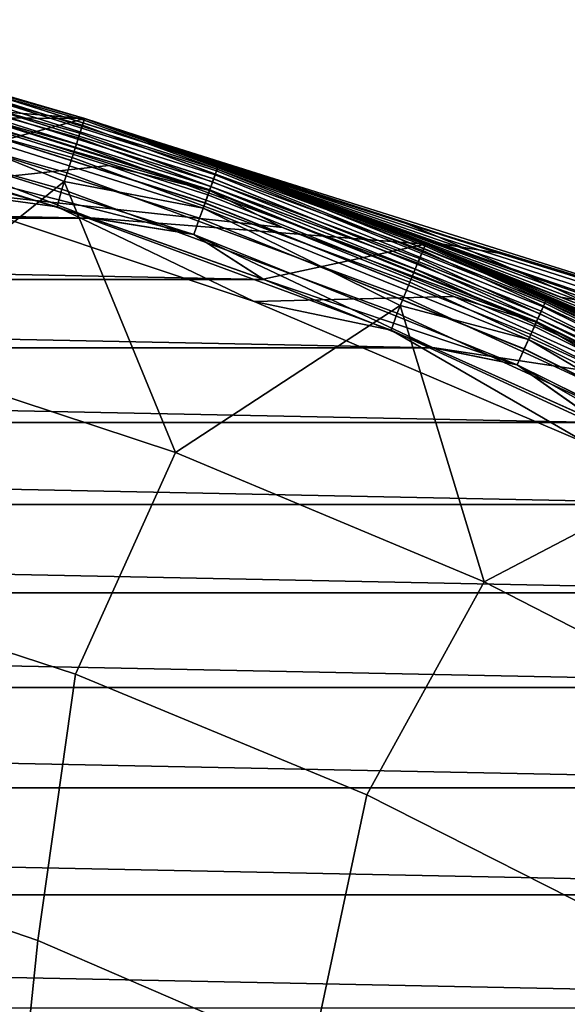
# Model space of a CAD drawing. Header units: metres. Extents: x -25 to 167, y -25 to 25.
# Tile 74 of 135: x 7.37 to 10.33, y 18.99 to 24.31. Entities that reach past the tile are written whole.
import ezdxf

# ---------------------------------------------------------------- set-up
doc = ezdxf.new("R2010")
doc.units = ezdxf.units.M
doc.layers.add('solid_12_061_372_XXX', color=7, linetype='CONTINUOUS')

msp = doc.modelspace()

# ---------------------------------------------------------------- linework, layer by layer
at = {"layer": 'solid_12_061_372_XXX'}
for points in [[(4.902173, 24.004269), (3.929775, 24.182348), (5.83615, 24.309244), (7.725421, 23.776413)], [(7.724886, 23.774736, 100.201744), (5.835727, 24.307535, 100.201744), (5.810244, 24.201427, 112.706161), (7.691155, 23.670956, 112.706161)], [(5.833918, 24.300018, 99.09697), (7.722491, 23.767385, 99.09697), (7.725425, 23.776413, 99), (5.836133, 24.309248, 99)], [(6.622365, 24.098434, 100.149643), (5.835727, 24.307535, 100.201744), (7.724886, 23.774736, 100.201744)], [(5.836133, 24.309248, 99), (7.725425, 23.776413, 99), (7.725421, 23.776413), (5.83615, 24.309244)], [(7.725425, 23.776413, -99.5), (5.836134, 24.309248, -99.5), (5.836134, 24.309248, -0.5), (7.725425, 23.776413, -0.5)], [(6.622022, 24.097183, -0.403033), (7.725425, 23.776413, -0.5), (5.836134, 24.309248, -0.5)], [(6.621992, 24.097073, -99.597542), (5.836134, 24.309248, -99.5), (7.725425, 23.776413, -99.5)], [(7.713722, 23.740395, 99.190887), (5.827293, 24.272421, 99.190887), (5.816514, 24.227524, 99.277458), (7.699453, 23.69648, 99.277458)], [(7.722491, 23.767385, 99.09697), (5.833918, 24.300018, 99.09697), (5.827293, 24.272421, 99.190887), (7.713722, 23.740395, 99.190887)], [(7.699453, 23.69648, 99.277458), (5.816514, 24.227524, 99.277458), (5.801995, 24.167049, 99.353348), (7.680235, 23.637331, 99.353348)], [(6.590601, 23.982843, 112.919861), (7.691155, 23.670956, 112.706161), (5.810244, 24.201427, 112.706161)], [(7.680235, 23.637331, 99.353348), (5.801995, 24.167049, 99.353348), (5.784297, 24.093332, 99.415627), (7.656807, 23.565229, 99.415627)], [(7.656807, 23.565229, 99.415627), (5.784297, 24.093332, 99.415627), (5.764101, 24.009207, 99.461899), (7.630072, 23.482948, 99.461899)], [(8.437544, 23.492645, -99.691429), (6.614442, 24.069601, -99.691429), (6.621992, 24.097073, -99.597542), (8.447174, 23.519459, -99.597542)], [(8.447213, 23.519567, -0.403033), (6.622022, 24.097183, -0.403033), (6.614502, 24.069818, -0.309112), (8.43762, 23.492857, -0.309112)], [(8.440959, 23.502153, 100.100967), (6.617119, 24.079344, 100.100967), (6.622365, 24.098434, 100.149643), (8.447652, 23.520786, 100.149643)], [(8.447174, 23.519459, -99.597542), (6.621992, 24.097073, -99.597542), (7.725425, 23.776413, -99.5)], [(8.447213, 23.519567, -0.403033), (7.725425, 23.776413, -0.5), (6.622022, 24.097183, -0.403033)], [(8.447652, 23.520786, 100.149643), (6.622365, 24.098434, 100.149643), (7.724886, 23.774736, 100.201744)], [(8.416152, 23.433083, 100.027008), (6.597672, 24.008575, 100.027008), (6.608694, 24.048685, 100.05912), (8.430212, 23.472231, 100.05912)], [(8.421902, 23.449093, -99.777946), (6.60218, 24.024979, -99.777946), (6.614442, 24.069601, -99.691429), (8.437544, 23.492645, -99.691429)], [(8.43762, 23.492857, -0.309112), (6.614502, 24.069818, -0.309112), (6.602267, 24.025295, -0.222541), (8.422012, 23.449402, -0.222541)], [(8.430212, 23.472231, 100.05912), (6.608694, 24.048685, 100.05912), (6.617119, 24.079344, 100.100967), (8.440959, 23.502153, 100.100967)], [(5.863843, 23.787914), (4.902173, 24.004269), (7.725421, 23.776413)], [(7.630072, 23.482948, 99.461899), (5.764101, 24.009207, 99.461899), (5.742183, 23.917913, 99.490395), (7.601059, 23.393656, 99.490395)], [(8.407131, 23.407969, 112.919861), (6.590601, 23.982843, 112.919861), (6.577971, 23.936884, 113.129547), (8.391021, 23.36311, 113.129547)], [(8.39975, 23.387413, 100.006836), (6.584814, 23.961784, 100.006836), (6.597672, 24.008575, 100.027008), (8.416152, 23.433083, 100.027008)], [(8.40085, 23.390478, -99.85376), (6.585677, 23.964926, -99.85376), (6.60218, 24.024979, -99.777946), (8.421902, 23.449093, -99.777946)], [(8.422012, 23.449402, -0.222541), (6.602267, 24.025295, -0.222541), (6.585787, 23.965326, -0.146655), (8.40099, 23.390871, -0.146655)], [(8.407131, 23.407969, 112.919861), (7.691155, 23.670956, 112.706161), (6.590601, 23.982843, 112.919861)], [(6.557526, 23.862486, 113.330261), (5.752594, 23.9613, 113.5177), (6.497894, 22.538771, 115.189415), (7.614842, 23.436092, 113.5177)], [(8.391021, 23.36311, 113.129547), (6.577971, 23.936884, 113.129547), (6.557526, 23.862486, 113.330261), (8.364941, 23.290495, 113.330261)], [(8.375199, 23.319059, -99.915955), (6.565568, 23.89175, -99.915955), (6.585677, 23.964926, -99.85376), (8.40085, 23.390478, -99.85376)], [(8.40099, 23.390871, -0.146655), (6.585787, 23.965326, -0.146655), (6.565698, 23.892223, -0.084374), (8.375364, 23.319519, -0.084374)], [(8.39975, 23.387413, 100.006836), (6.901101, 23.818144, 100), (6.584814, 23.961784, 100.006836)], [(6.781271, 23.407312, 100), (4.872964, 23.877981, 100), (6.901101, 23.818144, 100), (7.855518, 23.520983, 100)], [(5.742183, 23.917913, 99.490395), (5.723153, 23.822165, 99.5), (7.575758, 23.299309, 99.5), (7.601059, 23.393656, 99.490395)], [(8.345937, 23.237583, -99.962128), (6.542629, 23.808275, -99.962128), (6.565568, 23.89175, -99.915955), (8.375199, 23.319059, -99.915955)], [(8.375364, 23.319519, -0.084374), (6.565698, 23.892223, -0.084374), (6.542773, 23.8088, -0.038098), (8.346121, 23.238096, -0.038098)], [(8.364941, 23.290495, 113.330261), (6.557526, 23.862486, 113.330261), (7.614842, 23.436092, 113.5177)], [(6.781241, 23.407309, 99.5), (7.575758, 23.299309, 99.5), (5.723153, 23.822165, 99.5)], [(6.81457, 23.533012), (5.863843, 23.787914), (7.725421, 23.776413)], [(8.31419, 23.149191, -99.990509), (6.517741, 23.717712, -99.990509), (6.542629, 23.808275, -99.962128), (8.345937, 23.237583, -99.962128)], [(8.346121, 23.238096, -0.038098), (6.542773, 23.8088, -0.038098), (6.517894, 23.718269, -0.009607), (8.314385, 23.149734, -0.009607)], [(7.757788, 23.238894), (6.81457, 23.533012), (7.725421, 23.776413), (9.567097, 23.096985)], [(8.39975, 23.387413, 100.006836), (7.855518, 23.520983, 100), (6.901101, 23.818144, 100)], [(9.566419, 23.09536, 100.201744), (7.724886, 23.774736, 100.201744), (7.691155, 23.670956, 112.706161), (9.524645, 22.994547, 112.706161)], [(7.722491, 23.767385, 99.09697), (9.563453, 23.088219, 99.09697), (9.567086, 23.096989, 99), (7.725425, 23.776413, 99)], [(8.447652, 23.520786, 100.149643), (7.724886, 23.774736, 100.201744), (9.566419, 23.09536, 100.201744)], [(9.827353, 22.987455, 42.300751), (9.567097, 23.096985), (7.725421, 23.776413), (9.564843, 23.097918, 43.710884)], [(9.315799, 23.19948, 45.143978), (9.564843, 23.097918, 43.710884), (7.725421, 23.776413)], [(9.080072, 23.292751, 46.601227), (9.315799, 23.19948, 45.143978), (7.725421, 23.776413)], [(8.857571, 23.378269, 48.083965), (9.080072, 23.292751, 46.601227), (7.725421, 23.776413)], [(8.648287, 23.456495, 49.593147), (8.857571, 23.378269, 48.083965), (7.725421, 23.776413)], [(8.452227, 23.527853, 51.1297), (8.648287, 23.456495, 49.593147), (7.725421, 23.776413)], [(8.269363, 23.592745, 52.695084), (8.452227, 23.527853, 51.1297), (7.725421, 23.776413)], [(8.099745, 23.651514, 54.290565), (8.269363, 23.592745, 52.695084), (7.725421, 23.776413)], [(7.943431, 23.70447, 55.916973), (8.099745, 23.651514, 54.290565), (7.725421, 23.776413)], [(7.942573, 23.704758, 63.38419), (7.943431, 23.70447, 55.916973), (7.725421, 23.776413)], [(7.941704, 23.70505, 70.849777), (7.942573, 23.704758, 63.38419), (7.725421, 23.776413)], [(7.725425, 23.776413, 99), (7.941704, 23.70505, 70.849777), (7.725421, 23.776413)], [(7.725425, 23.776413, 99), (9.567086, 23.096989, 99), (8.549513, 23.492676, 72.193245), (7.941704, 23.70505, 70.849777)], [(9.567086, 23.096989, -99.5), (7.725425, 23.776413, -99.5), (7.725425, 23.776413, -0.5), (9.567086, 23.096989, -0.5)], [(8.447213, 23.519567, -0.403033), (9.567086, 23.096989, -0.5), (7.725425, 23.776413, -0.5)], [(8.447174, 23.519459, -99.597542), (7.725425, 23.776413, -99.5), (9.567086, 23.096989, -99.5)], [(8.31419, 23.149191, -99.990509), (6.817706, 23.532104, -100), (6.517741, 23.717712, -99.990509)], [(6.517894, 23.718269, -0.009607), (6.81457, 23.533012), (7.757788, 23.238894)], [(8.314385, 23.149734, -0.009607), (6.517894, 23.718269, -0.009607), (7.757788, 23.238894)], [(9.552592, 23.061998, 99.190887), (7.713722, 23.740395, 99.190887), (7.699453, 23.69648, 99.277458), (9.534923, 23.019339, 99.277458)], [(9.563453, 23.088219, 99.09697), (7.722491, 23.767385, 99.09697), (7.713722, 23.740395, 99.190887), (9.552592, 23.061998, 99.190887)], [(9.534923, 23.019339, 99.277458), (7.699453, 23.69648, 99.277458), (7.680235, 23.637331, 99.353348), (9.511123, 22.961882, 99.353348)], [(8.407131, 23.407969, 112.919861), (9.524645, 22.994547, 112.706161), (7.691155, 23.670956, 112.706161)], [(9.991951, 23.041945, 71.382515), (7.942573, 23.704758, 63.38419), (7.941704, 23.70505, 70.849777)], [(8.932673, 23.378252, 71.132744), (7.941704, 23.70505, 70.849777), (8.549513, 23.492676, 72.193245)], [(8.932673, 23.378252, 71.132744), (9.991951, 23.041945, 71.382515), (7.941704, 23.70505, 70.849777)], [(11.589143, 22.557209, 56.962173), (7.943431, 23.70447, 55.916973), (7.942573, 23.704758, 63.38419), (9.991951, 23.041945, 71.382515)], [(9.634177, 23.136204, 54.390141), (8.099745, 23.651514, 54.290565), (7.943431, 23.70447, 55.916973), (9.462195, 23.20849, 56.343185)], [(9.462195, 23.20849, 56.343185), (7.943431, 23.70447, 55.916973), (11.589143, 22.557209, 56.962173)], [(9.511123, 22.961882, 99.353348), (7.680235, 23.637331, 99.353348), (7.656807, 23.565229, 99.415627), (9.48211, 22.89184, 99.415627)], [(9.822404, 23.055649, 52.479565), (8.269363, 23.592745, 52.695084), (8.099745, 23.651514, 54.290565), (9.634177, 23.136204, 54.390141)], [(9.48211, 22.89184, 99.415627), (7.656807, 23.565229, 99.415627), (7.630072, 23.482948, 99.461899), (9.449002, 22.811909, 99.461899)], [(10.02975, 22.965122, 50.613194), (8.452227, 23.527853, 51.1297), (8.269363, 23.592745, 52.695084), (9.822404, 23.055649, 52.479565)], [(-7.76133, 23.237709, -100), (-6.817706, 23.532104, -100), (7.76133, 23.237709, -100)], [(-6.817706, 23.532104, -100), (6.817706, 23.532104, -100), (7.76133, 23.237709, -100)], [(6.781271, 23.407312, 100), (7.855518, 23.520983, 100), (8.793297, 23.186825, 100)], [(8.31419, 23.149191, -99.990509), (7.76133, 23.237709, -100), (6.817706, 23.532104, -100)], [(8.39975, 23.387413, 100.006836), (8.793297, 23.186825, 100), (7.855518, 23.520983, 100)], [(10.211131, 22.777826, -99.691429), (8.437544, 23.492645, -99.691429), (8.447174, 23.519459, -99.597542), (10.222786, 22.803823, -99.597542)], [(10.222833, 22.803928, -0.403033), (8.447213, 23.519567, -0.403033), (8.43762, 23.492857, -0.309112), (10.211224, 22.778032, -0.309112)], [(10.215264, 22.787045, 100.100967), (8.440959, 23.502153, 100.100967), (8.447652, 23.520786, 100.149643), (10.223363, 22.805111, 100.149643)], [(10.222786, 22.803823, -99.597542), (8.447174, 23.519459, -99.597542), (9.567086, 23.096989, -99.5)], [(10.222833, 22.803928, -0.403033), (9.567086, 23.096989, -0.5), (8.447213, 23.519567, -0.403033)], [(10.223363, 22.805111, 100.149643), (8.447652, 23.520786, 100.149643), (9.566419, 23.09536, 100.201744)], [(10.02975, 22.965122, 50.613194), (8.648287, 23.456495, 49.593147), (8.452227, 23.527853, 51.1297)], [(9.449002, 22.811909, 99.461899), (7.630072, 23.482948, 99.461899), (7.601059, 23.393656, 99.490395), (9.413073, 22.725168, 99.490395)], [(10.185242, 22.720076, 100.027008), (8.416152, 23.433083, 100.027008), (8.430212, 23.472231, 100.05912), (10.202258, 22.758032, 100.05912)], [(10.192201, 22.735598, -99.777946), (8.421902, 23.449093, -99.777946), (8.437544, 23.492645, -99.691429), (10.211131, 22.777826, -99.691429)], [(10.211224, 22.778032, -0.309112), (8.43762, 23.492857, -0.309112), (8.422012, 23.449402, -0.222541), (10.192335, 22.735897, -0.222541)], [(10.202258, 22.758032, 100.05912), (8.430212, 23.472231, 100.05912), (8.440959, 23.502153, 100.100967), (10.215264, 22.787045, 100.100967)], [(9.567086, 23.096989, 99), (9.164354, 23.259722, 73.508316), (8.549513, 23.492676, 72.193245)], [(9.617282, 23.104759, 72.658722), (8.549513, 23.492676, 72.193245), (9.164354, 23.259722, 73.508316)], [(9.963392, 23.049208, 71.42881), (8.932673, 23.378252, 71.132744), (8.549513, 23.492676, 72.193245), (9.617282, 23.104759, 72.658722)], [(10.02975, 22.965122, 50.613194), (10.255836, 22.863947, 48.791027), (8.857571, 23.378269, 48.083965), (8.648287, 23.456495, 49.593147)], [(7.614842, 23.436092, 113.5177), (6.497894, 22.538771, 115.189415), (8.215601, 21.970953, 115.189415)], [(6.781271, 23.407312, 100), (8.640463, 22.787071, 100), (8.640592, 22.787025, 99.5), (6.781241, 23.407309, 99.5)], [(6.781241, 23.407309, 99.5), (8.640592, 22.787025, 99.5), (7.575758, 23.299309, 99.5)], [(8.640463, 22.787071, 100), (6.781271, 23.407312, 100), (8.793297, 23.186825, 100), (9.719328, 22.813776, 100)], [(8.364941, 23.290495, 113.330261), (7.614842, 23.436092, 113.5177), (8.215601, 21.970953, 115.189415), (9.43014, 22.766394, 113.5177)], [(10.174326, 22.695724, 112.919861), (8.407131, 23.407969, 112.919861), (8.391021, 23.36311, 113.129547), (10.154828, 22.652231, 113.129547)], [(10.165392, 22.675795, 100.006836), (8.39975, 23.387413, 100.006836), (8.416152, 23.433083, 100.027008), (10.185242, 22.720076, 100.027008)], [(10.166724, 22.678768, -99.85376), (8.40085, 23.390478, -99.85376), (8.421902, 23.449093, -99.777946), (10.192201, 22.735598, -99.777946)], [(10.192335, 22.735897, -0.222541), (8.422012, 23.449402, -0.222541), (8.40099, 23.390871, -0.146655), (10.166894, 22.679148, -0.146655)], [(10.174326, 22.695724, 112.919861), (9.524645, 22.994547, 112.706161), (8.407131, 23.407969, 112.919861)], [(7.601059, 23.393656, 99.490395), (7.575758, 23.299309, 99.5), (9.381563, 22.632635, 99.5), (9.413073, 22.725168, 99.490395)], [(10.154828, 22.652231, 113.129547), (8.391021, 23.36311, 113.129547), (8.364941, 23.290495, 113.330261), (10.123266, 22.581825, 113.330261)], [(10.135681, 22.60952, -99.915955), (8.375199, 23.319059, -99.915955), (8.40085, 23.390478, -99.85376), (10.166724, 22.678768, -99.85376)], [(10.166894, 22.679148, -0.146655), (8.40099, 23.390871, -0.146655), (8.375364, 23.319519, -0.084374), (10.135881, 22.609968, -0.084374)], [(10.165392, 22.675795, 100.006836), (8.793297, 23.186825, 100), (8.39975, 23.387413, 100.006836)], [(10.255836, 22.863947, 48.791027), (10.500285, 22.751442, 47.013058), (9.080072, 23.292751, 46.601227), (8.857571, 23.378269, 48.083965)], [(8.932673, 23.378252, 71.132744), (9.963392, 23.049208, 71.42881), (9.991951, 23.041945, 71.382515)], [(8.640592, 22.787025, 99.5), (9.381563, 22.632635, 99.5), (7.575758, 23.299309, 99.5)], [(10.100268, 22.530525, -99.962128), (8.345937, 23.237583, -99.962128), (8.375199, 23.319059, -99.915955), (10.135681, 22.60952, -99.915955)], [(10.135881, 22.609968, -0.084374), (8.375364, 23.319519, -0.084374), (8.346121, 23.238096, -0.038098), (10.100491, 22.531021, -0.038098)], [(10.762718, 22.626934, 45.279282), (9.315799, 23.19948, 45.143978), (9.080072, 23.292751, 46.601227), (10.500285, 22.751442, 47.013058)], [(-8.693059, 22.905577, -100), (-7.76133, 23.237709, -100), (8.693059, 22.905577, -100)], [(-7.76133, 23.237709, -100), (7.76133, 23.237709, -100), (8.693059, 22.905577, -100)], [(8.689127, 22.90707), (7.757788, 23.238894), (9.567097, 23.096985)], [(8.314385, 23.149734, -0.009607), (7.757788, 23.238894), (8.689127, 22.90707)], [(8.31419, 23.149191, -99.990509), (8.693059, 22.905577, -100), (7.76133, 23.237709, -100)], [(10.100491, 22.531021, -0.038098), (8.346121, 23.238096, -0.038098), (8.314385, 23.149734, -0.009607), (10.062084, 22.445349, -0.009607)], [(10.123266, 22.581825, 113.330261), (8.364941, 23.290495, 113.330261), (9.43014, 22.766394, 113.5177)], [(9.567086, 23.096989, 99), (9.784621, 23.005676, 74.792435), (9.164354, 23.259722, 73.508316)], [(10.295562, 22.809858, 74.127754), (9.164354, 23.259722, 73.508316), (9.784621, 23.005676, 74.792435)], [(10.611513, 22.756182, 72.897774), (9.617282, 23.104759, 72.658722), (9.164354, 23.259722, 73.508316), (10.295562, 22.809858, 74.127754)], [(10.061848, 22.444822, -99.990509), (8.31419, 23.149191, -99.990509), (8.345937, 23.237583, -99.962128), (10.100268, 22.530525, -99.962128)], [(10.165392, 22.675795, 100.006836), (9.719328, 22.813776, 100), (8.793297, 23.186825, 100)], [(11.042755, 22.489742, 43.589691), (9.564843, 23.097918, 43.710884), (9.315799, 23.19948, 45.143978), (10.762718, 22.626934, 45.279282)], [(9.462195, 23.20849, 56.343185), (11.589143, 22.557209, 56.962173), (11.023142, 22.725513, 56.78355)], [(9.462195, 23.20849, 56.343185), (11.023142, 22.725513, 56.78355), (11.164761, 22.648603, 54.895077), (9.634177, 23.136204, 54.390141)], [(10.061848, 22.444822, -99.990509), (8.693059, 22.905577, -100), (8.31419, 23.149191, -99.990509)], [(8.314385, 23.149734, -0.009607), (8.689127, 22.90707), (9.60406, 22.539095)], [(10.062084, 22.445349, -0.009607), (8.314385, 23.149734, -0.009607), (9.60406, 22.539095)], [(9.634177, 23.136204, 54.390141), (11.164761, 22.648603, 54.895077), (11.323208, 22.562424, 53.048645), (9.822404, 23.055649, 52.479565)], [(9.60406, 22.539095), (8.689127, 22.90707), (9.567097, 23.096985), (11.349804, 22.275143)], [(11.34897, 22.27359, 100.201744), (9.566419, 23.09536, 100.201744), (9.524645, 22.994547, 112.706161), (11.29941, 22.176371, 112.706161)], [(11.345453, 22.266705, 99.09697), (9.563453, 23.088219, 99.09697), (9.552592, 23.061998, 99.190887), (11.332569, 22.241419, 99.190887)], [(9.563453, 23.088219, 99.09697), (11.345453, 22.266705, 99.09697), (11.349764, 22.275162, 99), (9.567086, 23.096989, 99)], [(11.340018, 22.339191, 41.944283), (9.827353, 22.987455, 42.300751), (9.564843, 23.097918, 43.710884), (11.042755, 22.489742, 43.589691)], [(10.223363, 22.805111, 100.149643), (9.566419, 23.09536, 100.201744), (11.34897, 22.27359, 100.201744)], [(9.567086, 23.096989, 99), (11.349764, 22.275162, 99), (10.40833, 22.730303, 76.041977), (9.784621, 23.005676, 74.792435)], [(11.349763, 22.275164, -99.5), (9.567086, 23.096989, -99.5), (9.567086, 23.096989, -0.5), (11.349763, 22.275164, -0.5)], [(10.222833, 22.803928, -0.403033), (11.349763, 22.275164, -0.5), (9.567086, 23.096989, -0.5)], [(10.222786, 22.803823, -99.597542), (9.567086, 23.096989, -99.5), (11.349763, 22.275164, -99.5)], [(11.690873, 22.098043, 34.278442), (11.349804, 22.275143), (9.567097, 23.096985), (11.344892, 22.277645, 35.564861)], [(11.013797, 22.443178, 36.871738), (11.344892, 22.277645, 35.564861), (9.567097, 23.096985)], [(10.696624, 22.596067, 38.198689), (11.013797, 22.443178, 36.871738), (9.567097, 23.096985)], [(10.393106, 22.737267, 39.545624), (10.696624, 22.596067, 38.198689), (9.567097, 23.096985)], [(10.103414, 22.867466, 40.91264), (10.393106, 22.737267, 39.545624), (9.567097, 23.096985)], [(9.827353, 22.987455, 42.300751), (10.103414, 22.867466, 40.91264), (9.567097, 23.096985)], [(9.617282, 23.104759, 72.658722), (10.611513, 22.756182, 72.897774), (11.003919, 22.728037, 71.72876), (9.963392, 23.049208, 71.42881)], [(11.332569, 22.241419, 99.190887), (9.552592, 23.061998, 99.190887), (9.534923, 23.019339, 99.277458), (11.311605, 22.200277, 99.277458)], [(9.822404, 23.055649, 52.479565), (11.323208, 22.562424, 53.048645), (11.49988, 22.465872, 51.245197), (10.02975, 22.965122, 50.613194)], [(9.963392, 23.049208, 71.42881), (11.003919, 22.728037, 71.72876), (9.991951, 23.041945, 71.382515)], [(11.960588, 22.442415, 72.004265), (12.061365, 22.42013, 71.917885), (11.589143, 22.557209, 56.962173), (9.991951, 23.041945, 71.382515)], [(11.003919, 22.728037, 71.72876), (11.960588, 22.442415, 72.004265), (9.991951, 23.041945, 71.382515)], [(11.311605, 22.200277, 99.277458), (9.534923, 23.019339, 99.277458), (9.511123, 22.961882, 99.353348), (11.283372, 22.144863, 99.353348)], [(10.174326, 22.695724, 112.919861), (11.29941, 22.176371, 112.706161), (9.524645, 22.994547, 112.706161)], [(10.977212, 22.489054, 75.548172), (9.784621, 23.005676, 74.792435), (10.40833, 22.730303, 76.041977)], [(11.249435, 22.444542, 74.309029), (10.295562, 22.809858, 74.127754), (9.784621, 23.005676, 74.792435), (10.977212, 22.489054, 75.548172)], [(11.340018, 22.339191, 41.944283), (10.103414, 22.867466, 40.91264), (9.827353, 22.987455, 42.300751)], [(11.283372, 22.144863, 99.353348), (9.511123, 22.961882, 99.353348), (9.48211, 22.89184, 99.415627), (11.248953, 22.077314, 99.415627)], [(10.02975, 22.965122, 50.613194), (11.49988, 22.465872, 51.245197), (11.69441, 22.358368, 49.48473), (10.255836, 22.863947, 48.791027)], [(-9.608358, 22.537264, -100), (-8.693059, 22.905577, -100), (9.608358, 22.537264, -100)], [(-8.693059, 22.905577, -100), (8.693059, 22.905577, -100), (9.608358, 22.537264, -100)], [(10.061848, 22.444822, -99.990509), (9.608358, 22.537264, -100), (8.693059, 22.905577, -100)], [(11.248953, 22.077314, 99.415627), (9.48211, 22.89184, 99.415627), (9.449002, 22.811909, 99.461899), (11.209676, 22.000227, 99.461899)], [(11.340018, 22.339191, 41.944283), (11.654128, 22.174603, 40.343048), (10.393106, 22.737267, 39.545624), (10.103414, 22.867466, 40.91264)], [(10.447326, 22.016775, 100), (8.640463, 22.787071, 100), (9.719328, 22.813776, 100), (10.632118, 22.402784, 100)], [(10.165392, 22.675795, 100.006836), (10.632118, 22.402784, 100), (9.719328, 22.813776, 100)], [(10.255836, 22.863947, 48.791027), (11.69441, 22.358368, 49.48473), (11.906432, 22.239334, 47.767239), (10.500285, 22.751442, 47.013058)], [(9.43014, 22.766394, 113.5177), (8.215601, 21.970953, 115.189415), (9.884438, 21.27244, 115.189415)], [(8.640463, 22.787071, 100), (10.447326, 22.016775, 100), (10.447506, 22.016687, 99.5), (8.640592, 22.787025, 99.5)], [(8.640592, 22.787025, 99.5), (10.447506, 22.016687, 99.5), (9.381563, 22.632635, 99.5)], [(11.209676, 22.000227, 99.461899), (9.449002, 22.811909, 99.461899), (9.413073, 22.725168, 99.490395), (11.167052, 21.916573, 99.490395)], [(10.123266, 22.581825, 113.330261), (9.43014, 22.766394, 113.5177), (9.884438, 21.27244, 115.189415), (11.187297, 21.956335, 113.5177)], [(11.902688, 21.888683, -99.777946), (10.192201, 22.735598, -99.777946), (10.211131, 22.777826, -99.691429), (11.924795, 21.929337, -99.691429)], [(11.924903, 21.929535, -0.309112), (10.211224, 22.778032, -0.309112), (10.192335, 22.735897, -0.222541), (11.902844, 21.888969, -0.222541)], [(11.914433, 21.91028, 100.05912), (10.202258, 22.758032, 100.05912), (10.215264, 22.787045, 100.100967), (11.929622, 21.938211, 100.100967)], [(11.924795, 21.929337, -99.691429), (10.211131, 22.777826, -99.691429), (10.222786, 22.803823, -99.597542), (11.938406, 21.954367, -99.597542)], [(11.93846, 21.954466, -0.403033), (10.222833, 22.803928, -0.403033), (10.211224, 22.778032, -0.309112), (11.924903, 21.929535, -0.309112)], [(11.929622, 21.938211, 100.100967), (10.215264, 22.787045, 100.100967), (10.223363, 22.805111, 100.149643), (11.93908, 21.955606, 100.149643)], [(11.938406, 21.954367, -99.597542), (10.222786, 22.803823, -99.597542), (11.349763, 22.275164, -99.5)], [(11.93846, 21.954466, -0.403033), (11.349763, 22.275164, -0.5), (10.222833, 22.803928, -0.403033)], [(11.93908, 21.955606, 100.149643), (10.223363, 22.805111, 100.149643), (11.34897, 22.27359, 100.201744)], [(10.295562, 22.809858, 74.127754), (11.249435, 22.444542, 74.309029), (11.608585, 22.419254, 73.133171), (10.611513, 22.756182, 72.897774)], [(9.413073, 22.725168, 99.490395), (9.381563, 22.632635, 99.5), (11.129488, 21.826233, 99.5), (11.167052, 21.916573, 99.490395)], [(11.87138, 21.831106, 100.006836), (10.165392, 22.675795, 100.006836), (10.185242, 22.720076, 100.027008), (11.894561, 21.873737, 100.027008)], [(11.872935, 21.833967, -99.85376), (10.166724, 22.678768, -99.85376), (10.192201, 22.735598, -99.777946), (11.902688, 21.888683, -99.777946)], [(11.902844, 21.888969, -0.222541), (10.192335, 22.735897, -0.222541), (10.166894, 22.679148, -0.146655), (11.873135, 21.834333, -0.146655)], [(11.894561, 21.873737, 100.027008), (10.185242, 22.720076, 100.027008), (10.202258, 22.758032, 100.05912), (11.914433, 21.91028, 100.05912)], [(11.836683, 21.767302, -99.915955), (10.135681, 22.60952, -99.915955), (10.166724, 22.678768, -99.85376), (11.872935, 21.833967, -99.85376)], [(11.873135, 21.834333, -0.146655), (10.166894, 22.679148, -0.146655), (10.135881, 22.609968, -0.084374), (11.836917, 21.767731, -0.084374)], [(11.881813, 21.850294, 112.919861), (10.174326, 22.695724, 112.919861), (10.154828, 22.652231, 113.129547), (11.859043, 21.80842, 113.129547)], [(11.87138, 21.831106, 100.006836), (10.632118, 22.402784, 100), (10.165392, 22.675795, 100.006836)], [(11.881813, 21.850294, 112.919861), (11.29941, 22.176371, 112.706161), (10.174326, 22.695724, 112.919861)], [(10.447506, 22.016687, 99.5), (11.129488, 21.826233, 99.5), (9.381563, 22.632635, 99.5)], [(11.795326, 21.691248, -99.962128), (10.100268, 22.530525, -99.962128), (10.135681, 22.60952, -99.915955), (11.836683, 21.767302, -99.915955)], [(11.836917, 21.767731, -0.084374), (10.135881, 22.609968, -0.084374), (10.100491, 22.531021, -0.038098), (11.795587, 21.691727, -0.038098)], [(11.859043, 21.80842, 113.129547), (10.154828, 22.652231, 113.129547), (10.123266, 22.581825, 113.330261), (11.822184, 21.740639, 113.330261)], [(11.822184, 21.740639, 113.330261), (10.123266, 22.581825, 113.330261), (11.187297, 21.956335, 113.5177)], [(-10.505965, 22.13295, -100), (-9.608358, 22.537264, -100), (10.505964, 22.13295, -100)], [(-9.608358, 22.537264, -100), (9.608358, 22.537264, -100), (10.505964, 22.13295, -100)], [(8.215601, 21.970953, 115.189415), (6.497894, 22.538771, 115.189415), (6.054827, 21.30348, 116.787193), (7.675384, 20.774689, 116.787193)], [(10.501328, 22.135149), (9.60406, 22.539095), (11.349804, 22.275143)], [(10.062084, 22.445349, -0.009607), (9.60406, 22.539095), (10.501328, 22.135149)], [(10.061848, 22.444822, -99.990509), (10.505964, 22.13295, -100), (9.608358, 22.537264, -100)], [(11.750459, 21.608738, -99.990509), (10.061848, 22.444822, -99.990509), (10.100268, 22.530525, -99.962128), (11.795326, 21.691248, -99.962128)], [(11.795587, 21.691727, -0.038098), (10.100491, 22.531021, -0.038098), (10.062084, 22.445349, -0.009607), (11.750735, 21.609245, -0.009607)], [(11.750459, 21.608738, -99.990509), (10.505964, 22.13295, -100), (10.061848, 22.444822, -99.990509)], [(10.062084, 22.445349, -0.009607), (10.501328, 22.135149), (11.384912, 21.693634)], [(11.750735, 21.609245, -0.009607), (10.062084, 22.445349, -0.009607), (11.384912, 21.693634)], [(-11.389866, 21.691034, -100), (-10.505965, 22.13295, -100), (11.389865, 21.691034, -100)], [(-10.505965, 22.13295, -100), (10.505964, 22.13295, -100), (11.389865, 21.691034, -100)], [(9.884438, 21.27244, 115.189415), (8.215601, 21.970953, 115.189415), (7.675384, 20.774689, 116.787193), (9.250471, 20.122822, 116.787193)], [(11.187297, 21.956335, 113.5177), (9.884438, 21.27244, 115.189415), (11.494477, 20.447392, 115.189415)], [(-12.256263, 21.213615, -100), (-11.389866, 21.691034, -100), (12.256263, 21.213615, -100)], [(-11.389866, 21.691034, -100), (11.389865, 21.691034, -100), (12.256263, 21.213615, -100)], [(6.054827, 21.30348, 116.787193), (5.950643, 19.856598, 118.289413), (7.471706, 19.335672, 118.289413), (7.675384, 20.774689, 116.787193)], [(11.494477, 20.447392, 115.189415), (9.884438, 21.27244, 115.189415), (9.250471, 20.122822, 116.787193), (10.770756, 19.351744, 116.787193)], [(-13.100945, 20.702972, -100), (-12.256263, 21.213615, -100), (13.100945, 20.702972, -100)], [(-12.256263, 21.213615, -100), (12.256263, 21.213615, -100), (13.100945, 20.702972, -100)], [(7.675384, 20.774689, 116.787193), (7.471706, 19.335672, 118.289413), (8.947822, 18.698425, 118.289413), (9.250471, 20.122822, 116.787193)], [(-13.921902, 20.159983, -100), (-13.100945, 20.702972, -100), (13.921902, 20.159983, -100)], [(-13.100945, 20.702972, -100), (13.100945, 20.702972, -100), (13.921902, 20.159983, -100)], [(-14.723197, 19.582083, -100), (-13.921902, 20.159983, -100), (14.723197, 19.582083, -100)], [(-13.921902, 20.159983, -100), (13.921902, 20.159983, -100), (14.723197, 19.582083, -100)], [(9.250471, 20.122822, 116.787193), (8.947822, 18.698425, 118.289413), (10.370108, 17.94869, 118.289413), (10.770756, 19.351744, 116.787193)], [(5.950643, 19.856598, 118.289413), (5.895378, 18.282259, 119.68869), (7.309968, 17.76403, 119.68869), (7.471706, 19.335672, 118.289413)], [(-15.501781, 18.971737, -100), (-14.723197, 19.582083, -100), (15.501781, 18.971737, -100)], [(-14.723197, 19.582083, -100), (14.723197, 19.582083, -100), (15.501781, 18.971737, -100)], [(7.471706, 19.335672, 118.289413), (7.309968, 17.76403, 119.68869), (8.679598, 17.136541, 119.68869), (8.947822, 18.698425, 118.289413)]]:
    msp.add_3dface(points, dxfattribs=at)

doc.saveas('drawing.dxf')
